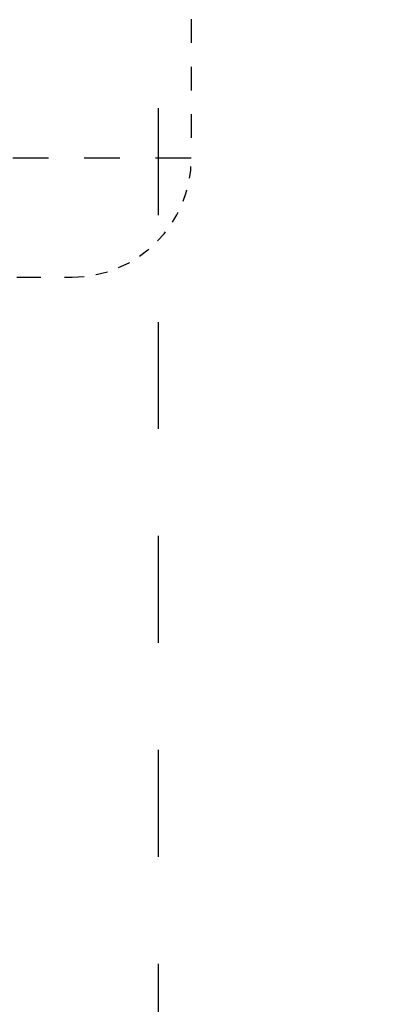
# Model space of a CAD drawing. Header units: millimetres. Extents: x 14186 to 17588, y 1400 to 3805.
# Tile 40 of 256: x 16255.38 to 16258.49, y 2687.64 to 2695.93. Entities that reach past the tile are written whole.
import ezdxf

# ---------------------------------------------------------------- set-up
doc = ezdxf.new("R2010")
doc.units = ezdxf.units.MM
doc.linetypes.add('HIDDEN', pattern=[0.2, 0.1, -0.1])
doc.layers.add('DEFAULT_2', color=8, linetype='HIDDEN')
doc.layers.add('dim', color=82, linetype='Continuous', lineweight=9)
doc.styles.get("Standard").update_dxf_attribs({"font": 'arial.ttf'})
doc.dimstyles.new('ISO-25', dxfattribs={"dimtxt": 2.5, "dimasz": 2.5, "dimexe": 1.25, "dimexo": 0.625, "dimtad": 1, "dimtxsty": 'Standard', "dimcen": 2.5, "dimadec": 0, "dimazin": 0, "dimtfac": 1, "dimtmove": 0, "dimatfit": 3, "dimfxl": 1, "dimarcsym": 0})

# ---------------------------------------------------------------- blocks, each defined once
blk = doc.blocks.new('*D28')
at = {"layer": 'Defpoints', "color": 0, "transparency": 16777216}
for p in [(17217.9946, 2998.669), (16133.6809, 2441.6908)]:
    blk.add_point(p, dxfattribs=at)
at = {"layer": 'dim', "color": 0, "linetype": 'Continuous', "lineweight": -2, "transparency": 16777216}
for p, q in [((17380.1399, 3081.958), (17239.3428, 3009.635)), ((16133.6809, 2441.6908), (17217.9946, 2998.669)), ((16112.3326, 2430.7248), (16090.9843, 2419.7589))]:
    blk.add_line(p, q, dxfattribs=at)
at = {"layer": 'dim', "color": 0, "transparency": 16777216}
for points in [[(17237.5152, 3013.193), (17241.1705, 3006.0769), (17217.9946, 2998.669)], [(16110.5049, 2434.2829), (16114.1603, 2427.1668), (16133.6809, 2441.6908)]]:
    blk.add_solid(points, dxfattribs=at)
at = {"layer": 'dim', "color": 0, "transparency": 16777216, "insert": (17310.2934, 3070.985), "char_height": 30, "attachment_point": 5, "rotation": 27.18816}
blk.add_mtext('∅1219', dxfattribs=at)

msp = doc.modelspace()

# ---------------------------------------------------------------- linework, layer by layer
for centre, radius in [((16675.8377, 2720.1799), 609.5), ((16675.8377, 2720.1799), 550), ((16400.8377, 2720.1799), 275)]:
    msp.add_circle(centre, radius)
at = {"layer": 'DEFAULT_2', "color": 8, "linetype": 'HIDDEN', "ltscale": 9}
msp.add_line((16256.5391, 2702.3812), (16256.5391, 2673.2804), dxfattribs=at)
at = {"layer": 'DEFAULT_2', "color": 8, "linetype": 'HIDDEN', "ltscale": 2}
for p, q in [((16256.8177, 2697.9299), (16256.8177, 2694.7599)), ((16252.9527, 2693.7599), (16255.8177, 2693.7599))]:
    msp.add_line(p, q, dxfattribs=at)
at = {"layer": 'DEFAULT_2', "color": 8, "linetype": 'HIDDEN', "ltscale": 3}
msp.add_line((16256.8177, 2694.7599), (16252.3527, 2694.7599), dxfattribs=at)
at = {"layer": 'DEFAULT_2', "color": 8, "linetype": 'HIDDEN'}
msp.add_arc((16255.8177, 2694.7599), 1, 270, 0, dxfattribs=at)

# ---------------------------------------------------------------- dimensions: what is measured, and where the dimension line sits
at = {"layer": 'dim'}
dim = msp.add_diameter_dim_2p(p1=(16133.6809, 2441.6908), p2=(17217.9946, 2998.669), dimstyle='ISO-25', override={"dimtxt": 30, "dimasz": 24, "dimexe": 5.997, "dimexo": 5.997, "dimgap": 5.997, "dimdsep": 46, "dimarcsym": 1}, dxfattribs=at)
dim.commit()
dim.dimension.update_dxf_attribs({"geometry": '*D28', "text_midpoint": (17310.2934, 3070.985)})

doc.saveas('drawing.dxf')
